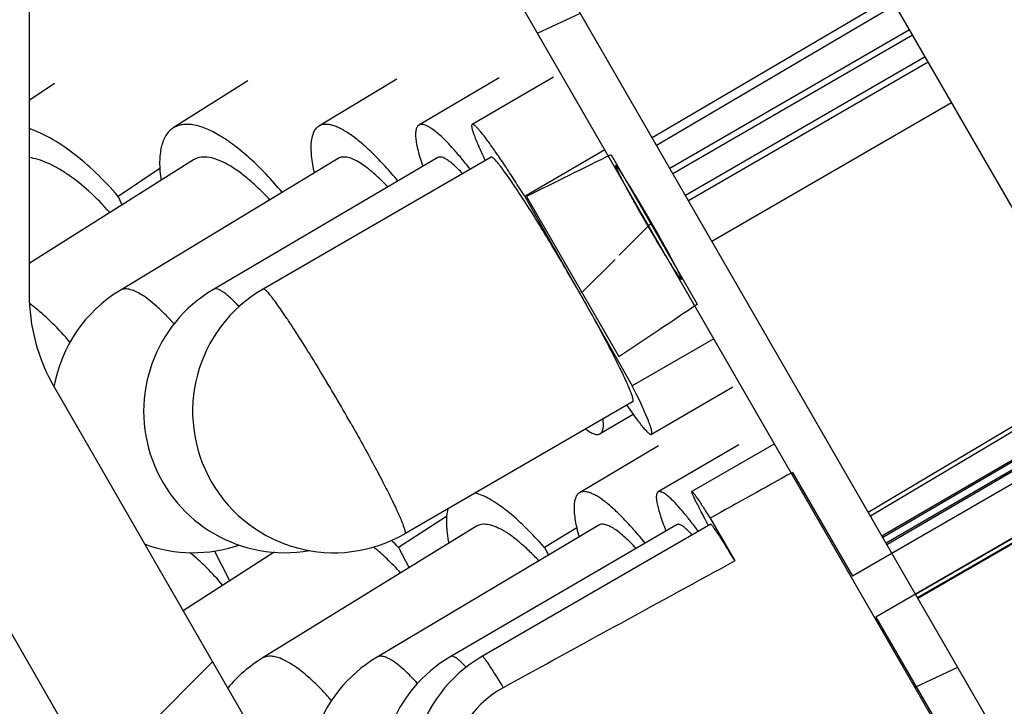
# Model space of a CAD drawing. Header units: millimetres. Extents: x 76 to 258, y -5 to 247.
# Tile 10 of 14: x 164 to 174, y 213 to 220. Entities that reach past the tile are written whole.
import ezdxf

# ---------------------------------------------------------------- set-up
doc = ezdxf.new("R2010")
doc.units = ezdxf.units.MM
doc.header["$LTSCALE"] = 23.1
doc.layers.get('0').update_dxf_attribs({"linetype": 'CONTINUOUS'})
doc.layers.add('00_COMPONENTS', color=7, linetype='CONTINUOUS')
pattern_1 = [(45, (0, 0), (-5.939696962, 5.939696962), [])]

msp = doc.modelspace()

# ---------------------------------------------------------------- hatches: boundary and pattern name
h = msp.add_hatch()
h.set_pattern_fill('DEFAULT__3', color=4, scale=8.4, angle=45, style=0, pattern_type=0)
h.set_pattern_definition(pattern_1)
edge = h.paths.add_edge_path()
edge.add_line((179.1620929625, 204.2626095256), (176.9620929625, 204.2626095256))
edge.add_line((179.1620929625, 223.2626095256), (179.1620929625, 204.2626095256))
edge.add_line((182.9620929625, 223.2626095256), (179.1620929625, 223.2626095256))
edge.add_line((182.9620929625, 223.2626095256), (182.9620929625, 225.2626095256))
edge.add_line((182.9620929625, 225.2626095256), (183.3620937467, 225.2626095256))
edge.add_line((183.3620937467, 225.2626095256), (183.9620929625, 224.6626103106))
edge.add_line((183.9620929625, 224.6626103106), (183.9620929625, 201.2626095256))
edge.add_line((183.9620929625, 201.2626095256), (177.4620929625, 201.2626095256))
edge.add_line((176.9620929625, 201.7626095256), (177.4620929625, 201.2626095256))
edge.add_line((176.9620929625, 204.2626095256), (176.9620929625, 201.7626095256))
edge = h.paths.add_edge_path()
edge.add_line((85.9620929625, 204.2626095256), (83.7620929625, 204.2626095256))
edge.add_line((85.9620929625, 204.2626095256), (85.9620929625, 201.7626095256))
edge.add_line((85.9620929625, 201.7626095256), (85.4620929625, 201.2626095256))
edge.add_line((85.4620929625, 201.2626095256), (78.9620929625, 201.2626095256))
edge.add_line((78.9620929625, 224.6626085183), (78.9620929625, 201.2626095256))
edge.add_line((79.5620939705, 225.2626095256), (78.9620929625, 224.6626085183))
edge.add_line((79.5620939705, 225.2626095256), (79.9620929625, 225.2626095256))
edge.add_line((79.9620929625, 223.2626095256), (79.9620929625, 225.2626095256))
edge.add_line((83.7620929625, 223.2626095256), (79.9620929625, 223.2626095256))
edge.add_line((83.7620929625, 223.2626095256), (83.7620929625, 204.2626095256))
h = msp.add_hatch()
h.set_pattern_fill('DEFAULT__4', color=4, scale=8.4, angle=45, style=0, pattern_type=0)
h.set_pattern_definition(pattern_1)
edge = h.paths.add_edge_path()
edge.add_line((182.7620929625, 225.2626095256), (163.4620929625, 225.2626095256))
edge.add_line((182.7620929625, 223.5626095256), (182.7620929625, 225.2626095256))
edge.add_line((182.4620929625, 223.2626095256), (182.7620929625, 223.5626095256))
edge.add_line((182.4620929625, 223.2626095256), (178.9620929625, 223.2626095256))
edge.add_line((178.9620929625, 223.2626095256), (178.9620929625, 210.5626095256))
edge.add_line((178.3620929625, 210.5626095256), (178.9620929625, 210.5626095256))
edge.add_line((178.3620929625, 210.5626095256), (171.3184196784, 222.7626095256))
edge.add_line((167.2620929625, 222.7626095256), (171.3184196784, 222.7626095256))
edge.add_line((167.2620929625, 221.5626095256), (167.2620929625, 222.7626095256))
edge.add_line((167.2620929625, 221.5626095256), (166.9620929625, 221.2626095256))
edge.add_line((164.4620929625, 221.2626095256), (166.9620929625, 221.2626095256))
edge.add_line((164.4620929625, 221.2626095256), (164.1620929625, 221.5626095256))
edge.add_line((164.1620929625, 222.7626095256), (164.1620929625, 221.5626095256))
edge.add_line((164.1620929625, 222.7626095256), (162.4620929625, 222.7626095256))
edge.add_line((162.4620929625, 224.2626095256), (162.4620929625, 222.7626095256))
edge.add_line((162.4620929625, 224.2626095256), (163.4620929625, 225.2626095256))
edge = h.paths.add_edge_path()
edge.add_line((99.4620929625, 225.2626095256), (80.1620929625, 225.2626095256))
edge.add_line((100.4620929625, 224.2626095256), (99.4620929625, 225.2626095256))
edge.add_line((100.4620929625, 224.2626095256), (100.4620929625, 222.7626095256))
edge.add_line((100.4620929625, 222.7626095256), (98.7620929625, 222.7626095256))
edge.add_line((98.7620929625, 222.7626095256), (98.7620929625, 221.5626095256))
edge.add_line((98.4620929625, 221.2626095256), (98.7620929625, 221.5626095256))
edge.add_line((95.9620929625, 221.2626095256), (98.4620929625, 221.2626095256))
edge.add_line((95.6620929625, 221.5626095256), (95.9620929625, 221.2626095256))
edge.add_line((95.6620929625, 221.5626095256), (95.6620929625, 222.7626095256))
edge.add_line((91.6057662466, 222.7626095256), (95.6620929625, 222.7626095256))
edge.add_line((91.6057662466, 222.7626095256), (84.5620929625, 210.5626095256))
edge.add_line((83.9620929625, 210.5626095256), (84.5620929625, 210.5626095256))
edge.add_line((83.9620929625, 223.2626095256), (83.9620929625, 210.5626095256))
edge.add_line((83.9620929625, 223.2626095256), (80.4620929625, 223.2626095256))
edge.add_line((80.4620929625, 223.2626095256), (80.1620929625, 223.5626095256))
edge.add_line((80.1620929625, 223.5626095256), (80.1620929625, 225.2626095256))
h = msp.add_hatch()
h.set_pattern_fill('DEFAULT__1', color=4, scale=7.9848027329, angle=205, style=0, pattern_type=0)
h.set_pattern_definition([(205, (0, 0), (3.3745234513, -7.2366888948), [])])
edge = h.paths.add_edge_path()
edge.add_line((178.4620929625, 204.5126095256), (167.9620929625, 222.6991430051))
edge.add_line((178.0290802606, 204.2626095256), (178.4620929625, 204.5126095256))
edge.add_line((178.0290802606, 204.2626095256), (167.5290802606, 222.4491430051))
edge.add_line((167.5290802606, 222.4491430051), (167.9620929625, 222.6991430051))
edge = h.paths.add_edge_path()
edge.add_line((94.9620929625, 222.6991430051), (84.4620929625, 204.5126095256))
edge.add_line((95.3951056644, 222.4491430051), (94.9620929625, 222.6991430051))
edge.add_line((95.3951056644, 222.4491430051), (84.89510566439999, 204.2626095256))
edge.add_line((84.89510566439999, 204.2626095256), (84.4620929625, 204.5126095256))
h = msp.add_hatch()
h.set_pattern_fill('DEFAULT__2', color=4, scale=8.4, angle=45, style=0, pattern_type=0)
h.set_pattern_definition(pattern_1)
edge = h.paths.add_edge_path()
edge.add_line((163.6620929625, 222.2626095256), (162.4620929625, 222.2626095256))
edge.add_line((163.6620929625, 222.2626095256), (163.6620929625, 217.0386312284))
edge.add_arc((165.6620929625, 217.0386312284), 2, 180, 210)
edge.add_line((163.9300421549, 216.0386312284), (171.8836319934, 202.2626095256))
edge.add_arc((173.615682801, 203.2626095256), 2, 210.0000000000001, 270.0000000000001)
edge.add_line((183.9620929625, 201.2626095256), (173.615682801, 201.2626095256))
edge.add_line((183.9620929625, 201.2626095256), (183.9620929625, 199.2626095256))
edge.add_line((183.9620929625, 199.2626095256), (173.9620929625, 199.2626095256))
edge.add_arc((173.9620929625, 203.2626095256), 4, 209.9999999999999, 269.9999999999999)
edge.add_line((162.8640167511, 214.4850413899), (170.4979913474, 201.2626095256))
edge.add_arc((165.4620929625, 215.9850413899), 3, 180, 210)
edge.add_line((162.4620929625, 222.2626095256), (162.4620929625, 215.9850413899))
edge = h.paths.add_edge_path()
edge.add_line((100.4620929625, 222.2626095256), (99.2620929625, 222.2626095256))
edge.add_line((100.4620929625, 222.2626095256), (100.4620929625, 215.9850413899))
edge.add_arc((97.4620929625, 215.9850413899), 3, 330, 1.018e-13)
edge.add_line((100.0601691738, 214.4850413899), (92.4261945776, 201.2626095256))
edge.add_arc((88.9620929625, 203.2626095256), 4, 270, 330)
edge.add_line((88.9620929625, 199.2626095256), (78.9620929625, 199.2626095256))
edge.add_line((78.9620929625, 201.2626095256), (78.9620929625, 199.2626095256))
edge.add_line((89.308503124, 201.2626095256), (78.9620929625, 201.2626095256))
edge.add_arc((89.308503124, 203.2626095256), 2, 270, 330)
edge.add_line((98.9941437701, 216.0386312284), (91.0405539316, 202.2626095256))
edge.add_arc((97.2620929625, 217.0386312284), 2, 330.0000000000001, 5.09e-14)
edge.add_line((99.2620929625, 222.2626095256), (99.2620929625, 217.0386312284))
h = msp.add_hatch()
h.set_pattern_fill('DEFAULT__5', color=4, scale=8.4, angle=45, style=0, pattern_type=0)
h.set_pattern_definition(pattern_1)
edge = h.paths.add_edge_path()
edge.add_line((169.8390794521, 218.5092094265), (170.75476299, 216.9246569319))
edge.add_arc((75.93424595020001, 358.1207918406), 170.0802118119, 303.5455966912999, 303.8834056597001)
edge.add_line((168.940348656, 218.0644259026), (169.920646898, 216.3680603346))
edge.add_arc((246.5535403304, 62.3711131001), 173.9661336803, 116.166013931, 116.4962771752)
h = msp.add_hatch()
h.set_pattern_fill('DEFAULT__7', color=4, scale=8.4, angle=45, style=0, pattern_type=0)
h.set_pattern_definition(pattern_1)
edge = h.paths.add_edge_path()
edge.add_arc((641.5480726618, -648.2899697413), 982.4245524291, 118.6077697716, 118.7711560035)
edge.add_line((170.8903698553, 214.6520922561), (171.152472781, 214.1982820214))
edge.add_line((170.8903698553, 214.6520922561), (171.7648203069, 215.1380512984))
edge.add_line((171.7648203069, 215.1380512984), (172.4007192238, 214.0370432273))
edge.add_line((176.7304979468, 216.5403779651), (172.4007192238, 214.0370432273))
edge.add_line((176.9806135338, 216.1073228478), (176.7304979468, 216.5403779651))
edge.add_line((176.9806135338, 216.1073228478), (172.6508348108, 213.60398811))
edge.add_line((172.6508348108, 213.60398811), (173.3082978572, 212.4656434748))
edge.add_line((173.3082978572, 212.4656434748), (172.4503820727, 211.9510559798))
edge.add_line((172.188279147, 212.4048662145), (172.4503820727, 211.9510559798))
edge.add_arc((-350.1943381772, 1067.9135283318), 1002.3864943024, 301.2485469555, 301.4086794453)
edge.add_arc((169.2244247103, 211.8888889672), 1.1003025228, 209.0029503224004, 301.2502110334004)
edge.add_arc((169.2244247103, 211.8888889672), 1.1003025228, 118.767866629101, 209.0029503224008)

# ---------------------------------------------------------------- linework, layer by layer
at = {"layer": '00_COMPONENTS', "color": 7}
for p, q in [((178.3620929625, 210.5626095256), (171.3184196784, 222.7626095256)), ((178.4620929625, 204.5126095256), (167.9620929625, 222.6991430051)), ((178.0290802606, 204.2626095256), (167.5290802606, 222.4491430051)), ((163.6620929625, 222.2626095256), (163.6620929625, 217.0386312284)), ((170.2757840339, 218.6917125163), (172.8094424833, 220.1800822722)), ((170.3227618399, 218.6103445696), (172.8564202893, 220.0987143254)), ((170.46375808, 218.366131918), (173.0068627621, 219.8381403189)), ((170.4964514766, 218.3095052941), (173.0395561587, 219.781513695)), ((170.6298405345, 218.0784686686), (173.1729452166, 219.5504770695)), ((170.662533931, 218.0218420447), (173.2056386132, 219.4938504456)), ((165.9850455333, 219.2931074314), (165.1922100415, 218.7931074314)), ((167.5645361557, 219.312138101), (166.7371491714, 218.812138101)), ((168.6500656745, 219.3242481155), (167.7989134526, 218.8242481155)), ((169.2284757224, 219.3304016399), (168.3646543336, 218.8304016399)), ((163.9306937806, 219.2655642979), (163.6620929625, 219.0860058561)), ((170.9103871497, 217.5925476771), (173.4534918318, 219.064556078)), ((169.7743280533, 218.5602597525), (168.9231664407, 218.0675875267)), ((165.4055819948, 218.4547697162), (163.6620929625, 217.3552421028)), ((166.944031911, 218.4697939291), (164.6273483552, 217.0697939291)), ((168.0015174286, 218.4793544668), (165.6182912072, 217.0793544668)), ((168.5650366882, 218.4842125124), (166.1463367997, 217.0842125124)), ((169.8390794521, 218.5092094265), (170.75476299, 216.9246569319)), ((165.0497248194, 218.3630247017), (164.6077814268, 218.0675875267)), ((164.6077814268, 218.0675875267), (164.6479245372, 217.9769546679)), ((168.9231664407, 218.0675875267), (170.0652523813, 216.0568759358)), ((168.940348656, 218.0644259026), (169.920646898, 216.3680603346)), ((170.92907377, 216.5568759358), (170.0652523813, 216.0568759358)), ((176.7304979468, 216.5403779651), (172.4007192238, 214.0370432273)), ((172.570418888, 214.7172883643), (175.0959293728, 216.2197708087)), ((172.5930696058, 214.6780561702), (175.1185800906, 216.1805386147)), ((163.9300421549, 216.0386312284), (171.8836319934, 202.2626095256)), ((171.1321080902, 216.0416049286), (170.2682867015, 215.5416049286)), ((176.9806135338, 216.1073228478), (172.6508348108, 213.60398811)), ((173.0733736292, 213.8461451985), (176.9785024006, 216.1015938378)), ((172.7150481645, 214.4667831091), (175.253918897, 215.9461249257)), ((170.067904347, 215.8877940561), (167.6492044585, 214.4877940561)), ((172.7238039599, 214.4516176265), (175.2626746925, 215.9309594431)), ((172.7595276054, 214.3897424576), (175.298398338, 215.8690842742)), ((172.7682834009, 214.374576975), (175.3071541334, 215.8539187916)), ((170.0745569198, 215.7538941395), (169.7236512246, 215.547758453)), ((170.34466083, 215.4217720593), (169.5042149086, 214.9217720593)), ((171.197095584, 215.4305375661), (170.3389873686, 214.9305375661)), ((171.5638630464, 215.4341873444), (170.6981530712, 214.9341873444)), ((173.0932052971, 213.8117957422), (175.6377003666, 215.2813959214)), ((173.098066, 213.8033767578), (175.6425610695, 215.272976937)), ((171.7648203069, 215.1380512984), (172.4007192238, 214.0370432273)), ((169.7087282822, 214.5780071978), (167.3554797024, 213.1780071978)), ((168.0940082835, 214.6701690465), (167.5833332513, 214.3410764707)), ((170.5403665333, 214.5849273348), (168.1376635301, 213.1849273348)), ((170.8982077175, 214.5878087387), (168.4742197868, 213.1878087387)), ((170.8903698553, 214.6520922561), (171.152472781, 214.1982820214)), ((162.8640167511, 214.4850413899), (170.4979913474, 201.2626095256)), ((168.4125257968, 214.5665621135), (166.1363213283, 213.1665621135)), ((169.4744024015, 214.5518274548), (169.131750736, 214.3410764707)), ((166.264150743, 214.2907113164), (165.2984883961, 213.6684128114)), ((165.6303452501, 214.3037616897), (165.7914119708, 213.9860658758)), ((167.5833332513, 214.3410764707), (167.6977274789, 214.1269189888)), ((169.131750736, 214.3410764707), (169.1761181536, 214.2611455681)), ((172.6508348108, 213.60398811), (173.3082978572, 212.4656434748))]:
    msp.add_line(p, q, dxfattribs=at)
for centre, radius, start, end in [((166.8977706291, 215.7860032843), 1.5, 120.0632611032, 300.0632611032), ((165.6620929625, 217.0386312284), 2, 180, 210), ((165.4031586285, 215.7860032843), 1.5, 121.1450782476, 170.0279904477), ((166.3780561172, 215.7860032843), 1.5, 120.4316369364, 279.9391444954), ((165.4031586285, 215.7860032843), 1.5, 249.9756221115, 288.9613351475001), ((164.9153099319, 211.8231868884), 3.668530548, 43.34173313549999, 44.9964624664), ((166.9221656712, 211.8888889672), 1.5, 121.593967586, 140.1399906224), ((168.1224048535, 211.8888889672), 1.5, 120.7493565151, 284.8828338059), ((168.8928353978, 211.8888889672), 1.5, 120.2283753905, 276.3046335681), ((169.2244247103, 211.8888889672), 1.5, 120.0090388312, 300.0090388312), ((169.2244247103, 211.8888889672), 1.1003025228, 118.7678666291, 301.2502110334)]:
    msp.add_arc(centre, radius, start, end, dxfattribs=at)
at = {"layer": '00_COMPONENTS', "color": 4}
msp.add_arc((162.6945013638, 215.5789672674), 1.6646698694, 51.5136239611, 54.3303485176, dxfattribs=at)
at = {"layer": '00_COMPONENTS', "color": 7}
for centre, major_axis, ratio, start_param, end_param in [((131.4620929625, 195.2750052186), (44.3123898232, 25.6073093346), 0.0371243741, 6.785672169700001, 6.824882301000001), ((131.4620929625, 195.2750052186), (44.3123898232, 25.6073093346), 0.0371243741, 5.741488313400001, 5.7806984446), ((131.4620929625, 190.0788527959), (70.3968795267, 40.65846619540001), 0.0233717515, 0.9478014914, 0.962871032), ((131.4620929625, 190.0788527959), (55.5764838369, 32.0987891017), 0.0233717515, 0.7619712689, 0.8232554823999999)]:
    msp.add_ellipse(centre, major_axis=major_axis, ratio=ratio, start_param=start_param, end_param=end_param, dxfattribs=at)
for points, knots in [([(164.6077814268, 218.0675875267), (164.5323251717, 218.1545219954), (164.3796190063, 218.3158173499), (164.1391783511, 218.5237825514), (163.9025557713, 218.6836177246), (163.7403175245, 218.7602459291), (163.662012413, 218.7868188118)], [0, 0, 0, 0, 0.2878161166, 0.5544270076, 0.7932501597, 1, 1, 1, 1]), ([(165.1922110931, 218.7931057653), (165.1767096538, 218.7833288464), (165.1472923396, 218.7593775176), (165.1113902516, 218.712873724), (165.0833667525, 218.6561185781), (165.0632403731, 218.5896371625), (165.0509466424, 218.5138543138), (165.0447632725, 218.3955109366), (165.0527191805, 218.3024825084), (165.0618149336, 218.2384226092)], [0, 0, 0, 0, 0.0918137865, 0.1879747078, 0.2921763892, 0.4071596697, 0.5347114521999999, 0.6758585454, 1, 1, 1, 1]), ([(166.3493388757, 218.1106500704), (166.2939845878, 218.1762192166), (166.1835855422, 218.2997119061), (166.0136030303, 218.4663175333), (165.8479832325, 218.6051461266), (165.6901588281, 218.713358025), (165.5433890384, 218.7887966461), (165.4270400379, 218.8247072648), (165.3429758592, 218.8329022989), (165.287368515, 218.8295152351), (165.2366550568, 218.816795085), (165.2061637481, 218.8019058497), (165.1922110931, 218.7931057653)], [0, 0, 0, 0, 0.1809254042, 0.3489939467, 0.5014274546, 0.6360392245, 0.7516035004, 0.8483397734, 0.8904379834, 0.9290912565, 0.9652192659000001, 1, 1, 1, 1]), ([(166.7371492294, 218.8121380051), (166.7255667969, 218.8051393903), (166.7037131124, 218.786297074), (166.6795303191, 218.7475094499), (166.6629776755, 218.6985775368), (166.6537449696, 218.6398318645), (166.6517065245, 218.5714886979), (166.6590080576, 218.4617348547), (166.6749174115, 218.3757000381), (166.6886221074, 218.3159585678)], [0, 0, 0, 0, 0.0774486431, 0.1618975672, 0.2586903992, 0.3711480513, 0.5010656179, 0.6492136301, 1, 1, 1, 1]), ([(167.5773334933, 218.2305052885), (167.5333752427, 218.2833557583), (167.4471703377, 218.3827116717), (167.317305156, 218.5179245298), (167.1942649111, 218.6311489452), (167.08007184, 218.7205817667), (166.9894875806, 218.7770016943), (166.9226784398, 218.8076770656), (166.8784491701, 218.8227255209), (166.8375837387, 218.8309624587), (166.8001651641, 218.8322715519), (166.7663559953, 218.8264569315), (166.7461964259, 218.8176047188), (166.7371492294, 218.8121380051)], [0, 0, 0, 0, 0.192544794, 0.3682818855, 0.5248692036, 0.6604797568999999, 0.7741026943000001, 0.8227272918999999, 0.8661155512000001, 0.9046760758, 0.9390916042, 0.9703922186, 1, 1, 1, 1]), ([(167.7989145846, 218.8242461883), (167.7952823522, 218.8221125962), (167.7883500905, 218.816693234), (167.7799261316, 218.8058240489), (167.7733037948, 218.7922482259), (167.7663801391, 218.7691568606), (167.7628779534, 218.7330566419), (167.7654531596, 218.6821227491), (167.7746244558, 218.6211549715), (167.7903663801, 218.5505101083), (167.8126260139, 218.4705997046), (167.8307077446, 218.4146465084), (167.8407370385, 218.3852042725)], [0, 0, 0, 0, 0.027519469, 0.0567448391, 0.0891058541, 0.1256418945, 0.2137112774, 0.3242317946, 0.4582812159, 0.6159546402, 0.7968072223, 1, 1, 1, 1]), ([(168.3435845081, 218.3564264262), (168.312144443, 218.3965759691), (168.2514323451, 218.4719500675), (168.1619208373, 218.5754845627), (168.0796034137, 218.662658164), (168.0054620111, 218.7324733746), (167.948103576, 218.7782382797), (167.9066280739, 218.8047396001), (167.879996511, 218.8185947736), (167.8558874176, 218.8276818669), (167.8342593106, 218.8319545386), (167.8150495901, 218.8312443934), (167.8037430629, 218.8270824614), (167.7989145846, 218.8242461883)], [0, 0, 0, 0, 0.2060275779, 0.3909477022, 0.5528310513, 0.6902013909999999, 0.8021658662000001, 0.8486143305, 0.8888647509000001, 0.9232435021, 0.9523814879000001, 0.9773755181, 1, 1, 1, 1]), ([(168.3646545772, 218.8304012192), (168.361294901, 218.8284549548), (168.3590178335, 218.8204196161), (168.3592779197, 218.8096532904), (168.3608975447, 218.7972974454), (168.3641575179, 218.7824073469), (168.3689871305, 218.7647406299), (168.3754205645, 218.7444081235), (168.3867796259, 218.711865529), (168.4051110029, 218.6648102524), (168.4440556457, 218.572979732), (168.477982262, 218.4999440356), (168.5027016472, 218.4481696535)], [0, 0, 0, 0, 0.0282857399, 0.0511440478, 0.0809621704, 0.1180239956, 0.1624371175, 0.2142342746, 0.2733921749, 0.4134976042, 0.5820355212, 1, 1, 1, 1]), ([(168.9231664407, 218.0675875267), (168.8868505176, 218.1254043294), (168.8171268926, 218.2351586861), (168.7164014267, 218.3893921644), (168.6258844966, 218.5233294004), (168.5570163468, 218.6208234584), (168.5079441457, 218.6868230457), (168.4766029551, 218.7272489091), (168.4488416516, 218.7611861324), (168.4247692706, 218.7884952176), (168.4068056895, 218.8068266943), (168.3942107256, 218.8179076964), (168.3864665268, 218.8238945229), (168.379616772, 218.8281807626), (168.3727950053, 218.8313392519), (168.3671419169, 218.831842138), (168.3646545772, 218.8304012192)], [0, 0, 0, 0, 0.2149696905, 0.4093890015, 0.5799737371, 0.7239257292, 0.7851636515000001, 0.8389071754, 0.884966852, 0.9231879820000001, 0.9535003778, 0.965701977, 0.9759608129, 0.9843367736, 0.9909493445, 1, 1, 1, 1]), ([(164.518399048, 217.8953642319), (164.4489814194, 217.9744218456), (164.3089387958, 218.118590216), (164.1189388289, 218.2723579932), (163.9681761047, 218.3672068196), (163.8623279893, 218.4210431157), (163.7611174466, 218.4593944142), (163.6941675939, 218.4750542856), (163.6620267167, 218.479709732)], [0, 0, 0, 0, 0.2992420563, 0.5704390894, 0.6928057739, 0.8052999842, 0.9076288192, 1, 1, 1, 1]), ([(166.2174874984, 218.0309977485), (166.1777606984, 218.0738778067), (166.099054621, 218.1542028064), (165.9788319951, 218.2616022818), (165.8627360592, 218.3498073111), (165.7527703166, 218.41734442), (165.6506067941, 218.4630983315), (165.5576326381, 218.486327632), (165.48614082, 218.4857065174), (165.4371422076, 218.4718741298), (165.4155578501, 218.4610607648), (165.4055819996, 218.4547697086)], [0, 0, 0, 0, 0.1808384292, 0.3476486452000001, 0.4983088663, 0.6313197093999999, 0.7460705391, 0.8432978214, 0.9258606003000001, 0.9635137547, 1, 1, 1, 1]), ([(167.4692570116, 218.1669009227), (167.4413969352, 218.1964007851), (167.3870967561, 218.2514722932), (167.3058089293, 218.3255058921), (167.2293995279, 218.3863153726), (167.1587202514, 218.4332723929), (167.0944046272, 218.4659195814), (167.036934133, 218.4840223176), (166.9929204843, 218.4864302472), (166.9630247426, 218.4794640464), (166.9500044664, 218.4734001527), (166.94403308, 218.4697919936)], [0, 0, 0, 0, 0.1911359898, 0.3641413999, 0.5176264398, 0.6507043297, 0.7632369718, 0.8562793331, 0.9329332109, 0.967135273, 1, 1, 1, 1]), ([(168.2626829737, 218.309545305), (168.2477592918, 218.3255127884), (168.2190661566, 218.3552265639), (168.1768388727, 218.3953774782), (168.1381211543, 218.4283614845), (168.103126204, 218.4540194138), (168.0719981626, 218.4722826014), (168.044741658, 218.4830942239), (168.0210322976, 218.4864180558), (168.0070010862, 218.4825760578), (168.0015179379, 218.4793536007)], [0, 0, 0, 0, 0.2019728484, 0.3816091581, 0.5382733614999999, 0.6716929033, 0.7821541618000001, 0.8709300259, 0.9412266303, 1, 1, 1, 1]), ([(169.494209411, 217.0622317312), (169.4417868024, 217.1545249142), (169.3366309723, 217.3368235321), (169.1791609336, 217.601816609), (169.0280509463, 217.8481662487), (168.9084299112, 218.0361635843), (168.8207331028, 218.1688051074), (168.7635183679, 218.2527660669), (168.7125884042, 218.3247006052), (168.6740128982, 218.3765086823), (168.6465809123, 218.4112186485), (168.6290797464, 218.4323143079), (168.613531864, 218.4499020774), (168.5999868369, 218.4639569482), (168.5884701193, 218.4744388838), (168.5799821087, 218.480760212), (168.5741003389, 218.4837646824), (168.5698944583, 218.4851984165), (168.5665843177, 218.4851064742), (168.565037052, 218.4842118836)], [0, 0, 0, 0, 0.1865958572, 0.3699602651, 0.5418816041, 0.6946395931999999, 0.7616581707, 0.8214132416, 0.8732457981, 0.9165960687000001, 0.9349442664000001, 0.9510160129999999, 0.9647761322, 0.9762054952, 0.9853107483, 0.9921363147, 0.9947404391, 0.9968580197, 1, 1, 1, 1]), ([(169.494209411, 217.0622317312), (169.5375134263, 216.985992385), (169.6208729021, 216.8373349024), (169.7384076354, 216.6216748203), (169.8424478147, 216.4243015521), (169.929650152, 216.2515867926), (169.9897276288, 216.1253254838), (170.0268446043, 216.0405744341), (170.044493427, 215.997047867), (170.0555569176, 215.9669314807), (170.0618900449, 215.9481209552), (170.0667280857, 215.9317869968), (170.0700929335, 215.9180570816), (170.0719328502, 215.9066653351), (170.0725144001, 215.8969737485), (170.0708764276, 215.8895132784), (170.0679039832, 215.8877946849)], [0, 0, 0, 0, 0.2001959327, 0.3891374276, 0.5607782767, 0.7096058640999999, 0.8308867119, 0.8799734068, 0.9208433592, 0.938106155, 0.9532181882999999, 0.9661675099, 0.9769519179, 0.9855915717, 0.9921603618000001, 1, 1, 1, 1]), ([(170.2682858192, 215.5416064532), (170.2724767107, 215.5440305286), (170.2742548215, 215.554999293), (170.2729961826, 215.5688672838), (170.2698550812, 215.5855300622), (170.2644809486, 215.6056064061), (170.2569167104, 215.6295450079), (170.2471451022, 215.6571246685), (170.2302226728, 215.7012773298), (170.2034884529, 215.7650410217), (170.1646914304, 215.8512904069), (170.1179134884, 215.9501843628), (170.083623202, 216.0200026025), (170.0652523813, 216.0568759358)], [0, 0, 0, 0, 0.0259505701, 0.0484180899, 0.0781762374, 0.1154351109, 0.1602341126, 0.2125448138, 0.2723005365, 0.4136393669, 0.5830836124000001, 0.7791851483, 1, 1, 1, 1]), ([(170.0058306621, 215.8513629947), (170.0383842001, 215.8041878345), (170.084774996, 215.7384582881), (170.1449531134, 215.6590320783), (170.1765962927, 215.619740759), (170.1991380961, 215.5937106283), (170.2135516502, 215.5780212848), (170.226454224, 215.5650482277), (170.2377328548, 215.5548172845), (170.247632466, 215.5472685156), (170.2568314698, 215.541684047), (170.2649275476, 215.5396639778), (170.2682858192, 215.5416064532)], [0, 0, 0, 0, 0.4179656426, 0.5864979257, 0.7266013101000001, 0.7857548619, 0.8375553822, 0.8819683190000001, 0.9190259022, 0.9488448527, 0.9717093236, 1, 1, 1, 1]), ([(169.7236511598, 215.5477585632), (169.7275957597, 215.5500762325), (169.7351056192, 215.5560972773), (169.7440005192, 215.5683287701), (169.7507715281, 215.5837113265), (169.7574940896, 215.6101414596), (169.7598196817, 215.6515504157), (169.7568349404, 215.686348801), (169.7543526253, 215.7056841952)], [0, 0, 0, 0, 0.0814709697, 0.1688326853, 0.266876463, 0.3789812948, 0.6528589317, 1, 1, 1, 1]), ([(169.5694342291, 215.5988173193), (169.5852597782, 215.5870660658), (169.6144637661, 215.5672286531), (169.6521020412, 215.5487852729), (169.6786965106, 215.5416338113), (169.6955660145, 215.5399921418), (169.7106985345, 215.5417805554), (169.7196810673, 215.5454259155), (169.7236511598, 215.5477585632)], [0, 0, 0, 0, 0.347610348, 0.621677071, 0.733737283, 0.8316485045, 0.9187969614, 1, 1, 1, 1]), ([(169.131750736, 214.3410764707), (169.0662863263, 214.4160593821), (168.9389145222, 214.5524767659), (168.7717333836, 214.7030205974), (168.6438804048, 214.798054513), (168.557101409, 214.8530170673), (168.4758701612, 214.8944493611), (168.4223086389, 214.9141073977), (168.3967353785, 214.9210924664)], [0, 0, 0, 0, 0.3154366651, 0.5908656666, 0.7114792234, 0.8199112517, 0.9159903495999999, 1, 1, 1, 1]), ([(169.5042151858, 214.921771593), (169.4946527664, 214.9160841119), (169.4767131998, 214.8994902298), (169.4588604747, 214.8643435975), (169.4483918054, 214.81927912), (169.4449005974, 214.7643285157), (169.4482944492, 214.6996089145), (169.4585523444, 214.6254173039), (169.4756324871, 214.5421901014), (169.4907060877, 214.4841243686), (169.4992657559, 214.4536760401)], [0, 0, 0, 0, 0.0680256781, 0.1451781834, 0.2377424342, 0.3490972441, 0.4808086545, 0.6333639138, 0.8066185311, 1, 1, 1, 1]), ([(170.2012515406, 214.3876138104), (170.1630625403, 214.4347487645), (170.0887411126, 214.523309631), (169.9779198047, 214.6444034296), (169.8743871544, 214.7461112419), (169.779623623, 214.827039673), (169.7052765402, 214.879118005), (169.6509091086, 214.9083743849), (169.6154002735, 214.9232394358), (169.5828697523, 214.932261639), (169.5533260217, 214.9353493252), (169.5268267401, 214.9322964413), (169.5111286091, 214.9258835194), (169.5042151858, 214.921771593)], [0, 0, 0, 0, 0.1989418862, 0.3790318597, 0.5381320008, 0.6745713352, 0.7873688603, 0.8349334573, 0.8768013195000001, 0.9133556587, 0.945269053, 0.9736209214, 1, 1, 1, 1]), ([(170.338988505, 214.9305356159), (170.3363078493, 214.9289735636), (170.3312318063, 214.9245837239), (170.3257652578, 214.9153294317), (170.3220878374, 214.9034608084), (170.3192111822, 214.8824190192), (170.3206983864, 214.849119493), (170.3285763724, 214.8016045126), (170.3428757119, 214.7438443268), (170.363525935, 214.6762147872), (170.3904532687, 214.5991312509), (170.4112648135, 214.5449480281), (170.4226337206, 214.5163527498)], [0, 0, 0, 0, 0.0213654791, 0.0451448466, 0.073126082, 0.1063967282, 0.1909510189, 0.3012719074, 0.4378365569, 0.6003508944, 0.7880891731, 1, 1, 1, 1]), ([(170.7671623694, 214.5121765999), (170.7411406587, 214.5470946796), (170.6912315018, 214.6126195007), (170.6184028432, 214.7030418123), (170.5524109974, 214.7794227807), (170.4939131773, 214.841022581), (170.4493519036, 214.8820990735), (170.4175713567, 214.9065714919), (170.3975637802, 214.9196567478), (170.3797462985, 214.9287582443), (170.364062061, 214.9338720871), (170.350334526, 214.9349240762), (170.3422585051, 214.9324410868), (170.338988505, 214.9305356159)], [0, 0, 0, 0, 0.2127118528, 0.4022822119, 0.5670448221, 0.7056097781, 0.8170879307, 0.8626049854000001, 0.9013972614, 0.9337095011, 0.960069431, 0.9815135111, 1, 1, 1, 1]), ([(170.8740986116, 214.5751192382), (170.8597376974, 214.6018084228), (170.8328432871, 214.6520764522), (170.7955842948, 214.7227897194), (170.7641063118, 214.7837445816), (170.7386204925, 214.8345201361), (170.721361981, 214.8703990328), (170.7107802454, 214.8937832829), (170.7050767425, 214.9072219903), (170.7009267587, 214.9177809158), (170.6983931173, 214.9258749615), (170.6972064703, 214.9306736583), (170.6974487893, 214.9337785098), (170.6981535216, 214.9341865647)], [0, 0, 0, 0, 0.2267012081, 0.4264352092, 0.5978676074, 0.7398327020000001, 0.8514157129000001, 0.8955791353, 0.9319137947, 0.9603856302, 0.9809998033, 0.9939086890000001, 1, 1, 1, 1]), ([(170.6981535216, 214.9341865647), (170.6987804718, 214.9345495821), (170.7012466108, 214.9335407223), (170.7044138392, 214.9306233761), (170.7093931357, 214.9254126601), (170.7155177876, 214.917930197), (170.7230966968, 214.9080977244), (170.7359848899, 214.8904667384), (170.7552898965, 214.8626080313), (170.7821378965, 214.822317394), (170.8140114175, 214.773181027), (170.8507096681, 214.7154944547), (170.876632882, 214.6741335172), (170.8903698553, 214.6520922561)], [0, 0, 0, 0, 0.0063449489, 0.0193208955, 0.0399016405, 0.0682634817, 0.104448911, 0.1484401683, 0.2596038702, 0.4012060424, 0.5724905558, 0.7725378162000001, 1, 1, 1, 1]), ([(168.1058467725, 214.7525386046), (168.100094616, 214.7278533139), (168.0923952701, 214.6738515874), (168.0908545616, 214.5866883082), (168.0985184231, 214.4887559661), (168.1091816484, 214.4203824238), (168.1158640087, 214.3845742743)], [0, 0, 0, 0, 0.2053074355, 0.4399817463, 0.7049469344, 1, 1, 1, 1]), ([(169.0731094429, 214.2001010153), (169.0393330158, 214.2362746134), (168.9730117, 214.3039287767), (168.8728238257, 214.394713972), (168.7774712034, 214.4693490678), (168.6882987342, 214.5268362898), (168.6063725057, 214.5664330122), (168.532539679, 214.5876903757), (168.4758693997, 214.5892796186), (168.4372263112, 214.5794719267), (168.4203101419, 214.5713493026), (168.4125258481, 214.56656203)], [0, 0, 0, 0, 0.1864570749, 0.3567244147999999, 0.5090282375, 0.6421617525, 0.75573866, 0.8506462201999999, 0.9298753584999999, 0.9655706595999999, 1, 1, 1, 1]), ([(170.1065045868, 214.332396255), (170.0845986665, 214.3558001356), (170.0421927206, 214.3994348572), (169.9792580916, 214.4582899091), (169.9208256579, 214.5066834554), (169.8673948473, 214.5442427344), (169.8193349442, 214.5707410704), (169.7767926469, 214.5859996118), (169.7394785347, 214.5898049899), (169.7174831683, 214.5832123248), (169.708729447, 214.5780052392)], [0, 0, 0, 0, 0.1966826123, 0.3731881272, 0.5284380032, 0.6618224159, 0.773367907, 0.8642103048, 0.9375075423, 1, 1, 1, 1]), ([(170.7004164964, 214.4740278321), (170.6909817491, 214.484292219), (170.6729340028, 214.5033701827), (170.6465523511, 214.5292126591), (170.622607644, 214.5504513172), (170.6011825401, 214.5670278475), (170.5823251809, 214.5789460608), (170.565995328, 214.5861835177), (170.5519345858, 214.5888278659), (170.5435595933, 214.5867876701), (170.5403671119, 214.5849263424)], [0, 0, 0, 0, 0.2068357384, 0.3895279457, 0.5477242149, 0.6814124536, 0.7910379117, 0.8778911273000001, 0.9451750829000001, 1, 1, 1, 1]), ([(170.8982086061, 214.5878072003), (170.8989612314, 214.5882424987), (170.9020266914, 214.5862260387), (170.905841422, 214.5822453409), (170.9123347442, 214.5745646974), (170.9203509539, 214.5639305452), (170.9304038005, 214.5499385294), (170.9422396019, 214.5327795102), (170.955907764, 214.5124318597), (170.9777619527, 214.4792020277), (171.009230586, 214.4301333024), (171.0516710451, 214.3625453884), (171.1002171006, 214.2840053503), (171.1344251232, 214.2279808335), (171.152472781, 214.1982820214)], [0, 0, 0, 0, 0.0055951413, 0.0184883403, 0.0393330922, 0.0681989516, 0.1050668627, 0.1498558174, 0.2024611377, 0.2627661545, 0.4058171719, 0.577570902, 0.7763563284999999, 1, 1, 1, 1]), ([(165.7191776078, 213.9396497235), (165.6645472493, 214.0041924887), (165.5529396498, 214.1255105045), (165.4306863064, 214.2362123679), (165.3685173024, 214.2866596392)], [0, 0, 0, 0, 0.5136592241, 1, 1, 1, 1]), ([(167.6062692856, 214.0708681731), (167.5599201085, 214.1221432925), (167.4673930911, 214.2180391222), (167.3678021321, 214.3066719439), (167.3180118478, 214.3469140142)], [0, 0, 0, 0, 0.5191497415, 1, 1, 1, 1])]:
    msp.add_open_spline(points, degree=3, knots=knots, dxfattribs=at)
at = {"layer": '00_COMPONENTS', "color": 4}
for points, knots in [([(170.0479587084, 218.1600287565), (170.040673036, 218.1717197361), (170.0297456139, 218.1892541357), (170.0169931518, 218.2097181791), (170.0097114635, 218.2214015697), (170.0042349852, 218.2301930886), (169.998816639, 218.2388738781), (169.9941202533, 218.2464528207), (169.9911697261, 218.2509796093), (169.9880785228, 218.2557743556), (169.982734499, 218.2640402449), (169.9750655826, 218.2759145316), (169.9658790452, 218.2901330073), (169.9582158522, 218.3019961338), (169.9528608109, 218.3102835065), (169.9501715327, 218.3144486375), (169.9486536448, 218.3167943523), (169.9475979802, 218.3182971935), (169.9461201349, 218.3204643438), (169.9438440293, 218.3237704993), (169.9409686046, 218.327958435), (169.9375308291, 218.3329607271), (169.9329438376, 218.3396364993), (169.927202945, 218.347993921), (169.9214947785, 218.3562929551), (169.9177253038, 218.3617929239), (169.9160476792, 218.3642204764), (169.9150937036, 218.3656397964), (169.9145879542, 218.3662591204), (169.9138611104, 218.3671786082), (169.9129705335, 218.3682958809), (169.9115355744, 218.3701014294), (169.9090290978, 218.3732527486), (169.9054457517, 218.3777593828), (169.9011477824, 218.3831637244), (169.8979213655, 218.3872221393), (169.8957746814, 218.3899202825), (169.8946937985, 218.3912825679), (169.8936422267, 218.3925934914), (169.8934333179, 218.3924278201), (169.8929990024, 218.3926571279), (169.8924985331, 218.3928251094), (169.8915861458, 218.3931831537), (169.8903013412, 218.393662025), (169.889011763, 218.3941493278), (169.8879766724, 218.3945450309), (169.8873406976, 218.3947734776), (169.8868064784, 218.3950000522), (169.8865307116, 218.395041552), (169.8861769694, 218.39530406), (169.8865255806, 218.3943567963), (169.8868084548, 218.3932626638), (169.887383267, 218.3914055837), (169.8882076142, 218.3885984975), (169.8892703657, 218.3850339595), (169.8903230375, 218.38148684), (169.8911635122, 218.3786518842), (169.8916980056, 218.376864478), (169.8920532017, 218.375645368), (169.8922858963, 218.3748984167), (169.892406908, 218.3743405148), (169.8933586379, 218.372288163), (169.8946567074, 218.3693847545), (169.8963563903, 218.3656249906), (169.8983629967, 218.3611691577), (169.9003783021, 218.3566985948), (169.9030629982, 218.3507418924), (169.9057445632, 218.3447903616), (169.9084373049, 218.3388202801), (169.9100949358, 218.3351310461), (169.9114790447, 218.3320833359), (169.9122117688, 218.3303982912), (169.913401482, 218.3280480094), (169.9144859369, 218.3258725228), (169.916432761, 218.3219840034), (169.9191884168, 218.3164713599), (169.9236113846, 218.3076280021), (169.929137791, 218.296577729), (169.934656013, 218.2855406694), (169.939092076, 218.2766761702), (169.9418149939, 218.2712163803), (169.9438205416, 218.2672330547), (169.944810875, 218.2652095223), (169.9463860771, 218.2622368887), (169.9482165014, 218.2587459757), (169.9512226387, 218.25303482), (169.9549536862, 218.2459390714), (169.9609388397, 218.2345608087), (169.9684106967, 218.2203531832), (169.9759015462, 218.2061160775), (169.9818563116, 218.1947849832), (169.9856633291, 218.1875713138), (169.9885137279, 218.1821018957), (169.9920767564, 218.1755317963), (169.9983628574, 218.1639556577), (170.007317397, 218.1474578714), (170.0180696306, 218.1276500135), (170.0270413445, 218.1111257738), (170.0341876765, 218.0979540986), (170.0387259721, 218.0896113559), (170.0421919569, 218.0831903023), (170.0465266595, 218.0754336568), (170.0537078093, 218.0624815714), (170.0641767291, 218.0436552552), (170.0766555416, 218.0211938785), (170.0870540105, 218.0024731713), (170.0954160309, 217.9874384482), (170.1036055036, 217.972638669), (170.1150823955, 217.9524495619), (170.1331016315, 217.920616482), (170.1489307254, 217.8926720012), (170.1625262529, 217.8686935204), (170.171468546, 217.8528463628), (170.1883727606, 217.8236778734), (170.2120113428, 217.7825923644), (170.2310777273, 217.7495460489), (170.2405914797, 217.7330451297)], [0, 0, 0, 0, 0.03125, 0.046875, 0.0546875, 0.0625, 0.0703125, 0.078125, 0.08203125, 0.0859375, 0.09375, 0.109375, 0.125, 0.140625, 0.1484375, 0.15234375, 0.154296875, 0.15625, 0.16015625, 0.1640625, 0.171875, 0.1796875, 0.1875, 0.203125, 0.21875, 0.2265625, 0.228515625, 0.23046875, 0.232421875, 0.234375, 0.23828125, 0.2421875, 0.25, 0.265625, 0.28125, 0.296875, 0.30078125, 0.3046875, 0.30859375, 0.3125, 0.31640625, 0.3203125, 0.328125, 0.34375, 0.359375, 0.3671875, 0.375, 0.37890625, 0.3828125, 0.384765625, 0.38671875, 0.390625, 0.3984375, 0.40625, 0.421875, 0.4375, 0.4453125, 0.453125, 0.45703125, 0.458984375, 0.4609375, 0.46484375, 0.46875, 0.4765625, 0.484375, 0.4921875, 0.5, 0.515625, 0.5234375, 0.53125, 0.53515625, 0.5390625, 0.541015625, 0.54296875, 0.546875, 0.5546875, 0.5625, 0.578125, 0.59375, 0.6015625, 0.609375, 0.61328125, 0.615234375, 0.6171875, 0.62109375, 0.625, 0.6328125, 0.640625, 0.65625, 0.671875, 0.6796875, 0.6875, 0.69140625, 0.6953125, 0.703125, 0.71875, 0.734375, 0.75, 0.7578125, 0.765625, 0.76953125, 0.7734375, 0.78125, 0.796875, 0.8125, 0.828125, 0.8359375, 0.84375, 0.859375, 0.875, 0.90625, 0.9140625, 0.921875, 0.9375, 0.96875, 1, 1, 1, 1]), ([(170.2336997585, 217.8485479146), (170.2257527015, 217.8621597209), (170.2138673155, 217.8825325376), (170.1978793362, 217.9098758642), (170.1855562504, 217.9307673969), (170.1732637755, 217.9516989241), (170.1611809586, 217.9720864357), (170.1511413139, 217.9889948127), (170.1431604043, 218.0024300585), (170.1370046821, 218.0128295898), (170.1315037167, 218.0219824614), (170.1239408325, 218.0346173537), (170.1108109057, 218.0565655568), (170.0957692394, 218.0814727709), (170.0825711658, 218.1033095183), (170.0751027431, 218.1156356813), (170.0643080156, 218.1332594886), (170.0552061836, 218.1481713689), (170.0479587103, 218.1600287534)], [0, 0, 0, 0, 0.125, 0.1875, 0.25, 0.3125, 0.375, 0.4375, 0.46875, 0.5, 0.53125, 0.5625, 0.625, 0.75, 0.8125, 0.84375, 0.875, 1, 1, 1, 1]), ([(170.4202986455, 217.5198002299), (170.4168133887, 217.5260819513), (170.4098584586, 217.5386206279), (170.4010868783, 217.5544178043), (170.3942332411, 217.5667955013), (170.3886488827, 217.576784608), (170.3829428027, 217.5869680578), (170.3753650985, 217.6004934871), (170.3659692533, 217.6173081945), (170.3503868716, 217.6449060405), (170.3345269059, 217.6730699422), (170.3190795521, 217.7001242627), (170.3093284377, 217.7172333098), (170.3016560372, 217.7307177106), (170.2935468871, 217.7448533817), (170.2791627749, 217.7698841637), (170.2586540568, 217.8055261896), (170.2419970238, 217.8342225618), (170.2336997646, 217.848547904)], [0, 0, 0, 0, 0.0625, 0.125, 0.15625, 0.1875, 0.21875, 0.25, 0.3125, 0.375, 0.5, 0.5625, 0.625, 0.65625, 0.6875, 0.75, 0.875, 1, 1, 1, 1]), ([(170.2405914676, 217.7330451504), (170.2498119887, 217.7173239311), (170.2682652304, 217.6858451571), (170.2912707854, 217.6466783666), (170.3098033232, 217.6149634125), (170.3232052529, 217.5926583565), (170.336735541, 217.5699666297), (170.3502498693, 217.5473404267), (170.3636996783, 217.5248387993), (170.3751362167, 217.5056175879), (170.3832590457, 217.4923609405), (170.3915604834, 217.4787352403), (170.4018807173, 217.4618206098), (170.4142685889, 217.4415126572), (170.424655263, 217.4244673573), (170.4317911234, 217.4127964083), (170.436080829, 217.4057168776), (170.439573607, 217.4001796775), (170.4441284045, 217.3928927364), (170.4513105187, 217.3814379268), (170.4603245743, 217.3670489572), (170.4711250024, 217.3498139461), (170.4792309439, 217.3368769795), (170.4846306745, 217.3282602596), (170.4873371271, 217.3239396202), (170.4900180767, 217.3196665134), (170.4927867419, 217.315471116), (170.4965235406, 217.3097125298), (170.5023480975, 217.3007864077), (170.509682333, 217.2895289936), (170.516995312, 217.2783111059), (170.5228538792, 217.2693217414), (170.5265056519, 217.2637212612), (170.5294486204, 217.2592017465), (170.5312390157, 217.2564659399), (170.5327834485, 217.2540737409), (170.5337363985, 217.252755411), (170.5356796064, 217.2499480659), (170.53831186, 217.2461985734), (170.5426037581, 217.2400536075), (170.5479414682, 217.2324217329), (170.5532874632, 217.2247747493), (170.5575661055, 217.2186539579), (170.5602314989, 217.2148440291), (170.5621152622, 217.2121450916), (170.5631634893, 217.2106530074), (170.5643177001, 217.2089724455), (170.5650008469, 217.2082226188), (170.566307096, 217.2066437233), (170.5678668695, 217.2047999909), (170.5704035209, 217.2017770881), (170.5735588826, 217.1980258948), (170.5767247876, 217.194256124), (170.5792445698, 217.1912629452), (170.5808465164, 217.1893449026), (170.5820663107, 217.1879183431), (170.582969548, 217.1867807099), (170.5830497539, 217.1869925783), (170.5832419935, 217.1870087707), (170.5835262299, 217.1871282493), (170.5839594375, 217.1872515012), (170.5846378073, 217.1874745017), (170.5854878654, 217.1877494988), (170.5863479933, 217.1880072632), (170.5870102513, 217.188257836), (170.5874837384, 217.1883121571), (170.5876957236, 217.1885552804), (170.5880037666, 217.1883732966), (170.587609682, 217.1893968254), (170.5872834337, 217.1903906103), (170.586668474, 217.1921402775), (170.5859315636, 217.19427278), (170.5847349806, 217.1977148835), (170.5832435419, 217.2020100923), (170.5817568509, 217.2062973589), (170.5807031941, 217.2093203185), (170.5801219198, 217.2110126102), (170.5796272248, 217.2123809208), (170.5793570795, 217.213370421), (170.5782474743, 217.215776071), (170.5771086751, 217.2182309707), (170.574846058, 217.2231154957), (170.5714463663, 217.2304520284), (170.5669142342, 217.2402326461), (170.5631450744, 217.2483705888), (170.5604903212, 217.2540941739), (170.5589990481, 217.2573222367), (170.557808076, 217.259863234), (170.557046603, 217.2615986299), (170.555771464, 217.2640885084), (170.554029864, 217.267540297), (170.5501563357, 217.2751846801), (170.5442651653, 217.2868326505), (170.5371644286, 217.3008619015), (170.5312607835, 217.3125308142), (170.5271133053, 217.3207229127), (170.5247648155, 217.3253698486), (170.5232468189, 217.3283541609), (170.5221475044, 217.3305582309), (170.5206280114, 217.3334318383), (170.5179389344, 217.338508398), (170.5125820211, 217.3486276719), (170.5049184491, 217.3631010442), (170.4972577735, 217.3775698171), (170.4911309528, 217.3891420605), (170.4865289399, 217.3978323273), (170.4827162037, 217.4050384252), (170.4796160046, 217.4108836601), (170.4766980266, 217.4164361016), (170.4717464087, 217.4254721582), (170.4641899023, 217.4393416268), (170.4546188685, 217.4568799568), (170.4393756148, 217.4848281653), (170.4279273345, 217.5058147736), (170.4202986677, 217.5198001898)], [0, 0, 0, 0, 0.03125, 0.0625, 0.078125, 0.09375, 0.109375, 0.125, 0.140625, 0.15625, 0.1640625, 0.171875, 0.1875, 0.203125, 0.21875, 0.2265625, 0.23046875, 0.234375, 0.2421875, 0.25, 0.265625, 0.28125, 0.296875, 0.30078125, 0.3046875, 0.30859375, 0.3125, 0.3203125, 0.328125, 0.34375, 0.359375, 0.3671875, 0.375, 0.37890625, 0.3828125, 0.384765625, 0.38671875, 0.390625, 0.3984375, 0.40625, 0.421875, 0.4375, 0.4453125, 0.453125, 0.45703125, 0.458984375, 0.4609375, 0.46484375, 0.46875, 0.4765625, 0.484375, 0.5, 0.515625, 0.5234375, 0.53125, 0.53515625, 0.5390625, 0.541015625, 0.54296875, 0.546875, 0.5546875, 0.5625, 0.578125, 0.59375, 0.6015625, 0.609375, 0.61328125, 0.615234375, 0.6171875, 0.62109375, 0.625, 0.6328125, 0.640625, 0.65625, 0.671875, 0.6796875, 0.68359375, 0.6875, 0.69140625, 0.6953125, 0.69921875, 0.703125, 0.71875, 0.734375, 0.75, 0.7578125, 0.76171875, 0.765625, 0.76953125, 0.771484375, 0.7734375, 0.78125, 0.796875, 0.8125, 0.828125, 0.8359375, 0.83984375, 0.84375, 0.845703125, 0.84765625, 0.8515625, 0.859375, 0.875, 0.890625, 0.8984375, 0.90625, 0.9140625, 0.91796875, 0.921875, 0.9296875, 0.9375, 0.953125, 0.96875, 1, 1, 1, 1]), ([(165.2007020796, 216.7146792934), (165.1703924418, 216.7483464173), (165.1112067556, 216.8113504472), (165.0224325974, 216.896448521), (164.9388033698, 216.9668378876), (164.8613577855, 217.0216856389), (164.7910518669, 217.0603652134), (164.7361346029, 217.0798071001), (164.6968125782, 217.0854166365), (164.6711130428, 217.0849816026), (164.6477576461, 217.0800508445), (164.6337334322, 217.0736494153), (164.6273495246, 217.0697919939)], [0, 0, 0, 0, 0.1919549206, 0.3661301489, 0.5207963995, 0.6547550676, 0.7675745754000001, 0.8600395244, 0.8995316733, 0.9353272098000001, 0.9683943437, 1, 1, 1, 1]), ([(165.8905779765, 216.8975494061), (165.8749892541, 216.9144979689), (165.8450135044, 216.9460568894), (165.8009034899, 216.9887663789), (165.7604650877, 217.0239231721), (165.7239410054, 217.0513468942), (165.6914938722, 217.0709552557), (165.6631439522, 217.0826845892), (165.6385374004, 217.0865340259), (165.6239441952, 217.0826755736), (165.6182917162, 217.0793536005)], [0, 0, 0, 0, 0.2026050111, 0.382855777, 0.5400220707, 0.673761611, 0.7842704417, 0.8727436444, 0.9423142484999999, 1, 1, 1, 1]), ([(167.0755095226, 215.6622317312), (167.023086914, 215.7545249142), (166.9179310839, 215.936823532), (166.7604610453, 216.2018166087), (166.6093510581, 216.4481662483), (166.4897300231, 216.6361635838), (166.4020332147, 216.7688051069), (166.3448184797, 216.8527660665), (166.293888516, 216.9247006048), (166.2553130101, 216.9765086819), (166.2278810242, 217.0112186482), (166.2103798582, 217.0323143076), (166.1948319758, 217.0499020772), (166.1812869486, 217.063956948), (166.1697702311, 217.0744388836), (166.1612822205, 217.0807602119), (166.1554004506, 217.0837646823), (166.15119457, 217.0851984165), (166.1478844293, 217.0851064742), (166.1463371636, 217.0842118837)], [0, 0, 0, 0, 0.1865958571, 0.3699602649, 0.5418816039, 0.6946395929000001, 0.7616581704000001, 0.8214132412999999, 0.8732457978, 0.9165960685, 0.9349442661, 0.9510160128, 0.964776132, 0.9762054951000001, 0.9853107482, 0.9921363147, 0.9947404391, 0.9968580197, 1, 1, 1, 1]), ([(164.095645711, 216.52015), (164.0371111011, 216.5892724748), (163.9212271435, 216.7160603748), (163.7938828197, 216.8316218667), (163.7304729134, 216.8819978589)], [0, 0, 0, 0, 0.52795553, 1, 1, 1, 1]), ([(167.0755095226, 215.6622317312), (167.1188135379, 215.585992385), (167.2021730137, 215.4373349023), (167.3197077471, 215.22167482), (167.4237479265, 215.0243015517), (167.5109502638, 214.8515867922), (167.5710277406, 214.7253254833), (167.608144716, 214.6405744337), (167.6257935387, 214.5970478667), (167.6368570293, 214.5669314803), (167.6431901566, 214.5481209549), (167.6480281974, 214.5317869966), (167.6513930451, 214.5180570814), (167.6532329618, 214.5066653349), (167.6538145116, 214.4969737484), (167.6521765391, 214.4895132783), (167.6492040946, 214.4877946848)], [0, 0, 0, 0, 0.2001959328, 0.3891374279, 0.560778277, 0.7096058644, 0.8308867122, 0.8799734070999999, 0.9208433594, 0.9381061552, 0.9532181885, 0.9661675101, 0.9769519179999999, 0.9855915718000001, 0.9921603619, 1, 1, 1, 1]), ([(166.8718169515, 212.7169881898), (166.8346203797, 212.7596766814), (166.7613056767, 212.8398290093), (166.6500645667, 212.9481121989), (166.5436579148, 213.0380798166), (166.4438372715, 213.108297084), (166.3522318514, 213.1576771), (166.280182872, 213.182060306), (166.2283803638, 213.1886146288), (166.1943575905, 213.1874934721), (166.1633987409, 213.180491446), (166.1448011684, 213.171777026), (166.1363213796, 213.1665620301)], [0, 0, 0, 0, 0.1870127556, 0.3585807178, 0.5124109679, 0.6468071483, 0.7609260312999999, 0.8552582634, 0.8958447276, 0.9328143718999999, 0.967119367, 1, 1, 1, 1]), ([(167.7839218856, 212.899063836), (167.7603150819, 212.9251529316), (167.7145824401, 212.9738719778), (167.6466575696, 213.0397969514), (167.5835523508, 213.0942590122), (167.5258498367, 213.1368003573), (167.4740771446, 213.1670652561), (167.4339402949, 213.1827976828), (167.405347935, 213.1879007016), (167.3868290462, 213.1881981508), (167.3700604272, 213.1851162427), (167.360020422, 213.1807055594), (167.3554808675, 213.1780052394)], [0, 0, 0, 0, 0.1974728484, 0.3749092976, 0.5310285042, 0.6650054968, 0.7766660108, 0.8669607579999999, 0.9050090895, 0.9391389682, 0.9703546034, 1, 1, 1, 1]), ([(168.3008951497, 213.0705550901), (168.2912600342, 213.0811056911), (168.2728298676, 213.1007195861), (168.2458930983, 213.1273032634), (168.221451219, 213.1491679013), (168.1995905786, 213.1662500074), (168.1803642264, 213.1785534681), (168.1637330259, 213.186053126), (168.1494311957, 213.1888523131), (168.1409015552, 213.1868138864), (168.1376641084, 213.1849263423)], [0, 0, 0, 0, 0.2071562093, 0.3901299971, 0.5485466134, 0.6823620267, 0.7919976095, 0.8787088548, 0.9456666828, 1, 1, 1, 1]), ([(168.474220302, 213.1878078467), (168.4748893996, 213.1881930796), (168.4775943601, 213.186607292), (168.4809776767, 213.1831742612), (168.4866245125, 213.1767045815), (168.4935870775, 213.1676527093), (168.5022919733, 213.1557512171), (168.5125310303, 213.1411228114), (168.5243470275, 213.1237556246), (168.5432487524, 213.0953394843), (168.5704824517, 213.0532804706), (168.6072583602, 212.9951964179), (168.6494280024, 212.927472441), (168.6791736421, 212.8790835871), (168.6948907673, 212.8533885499)], [0, 0, 0, 0, 0.0057667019, 0.018639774, 0.0393692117, 0.0680591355, 0.1046868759, 0.1491998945, 0.2015246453, 0.2615417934, 0.4041209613, 0.5757528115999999, 0.7750240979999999, 1, 1, 1, 1])]:
    msp.add_open_spline(points, degree=3, knots=knots, dxfattribs=at)

doc.saveas('drawing.dxf')
